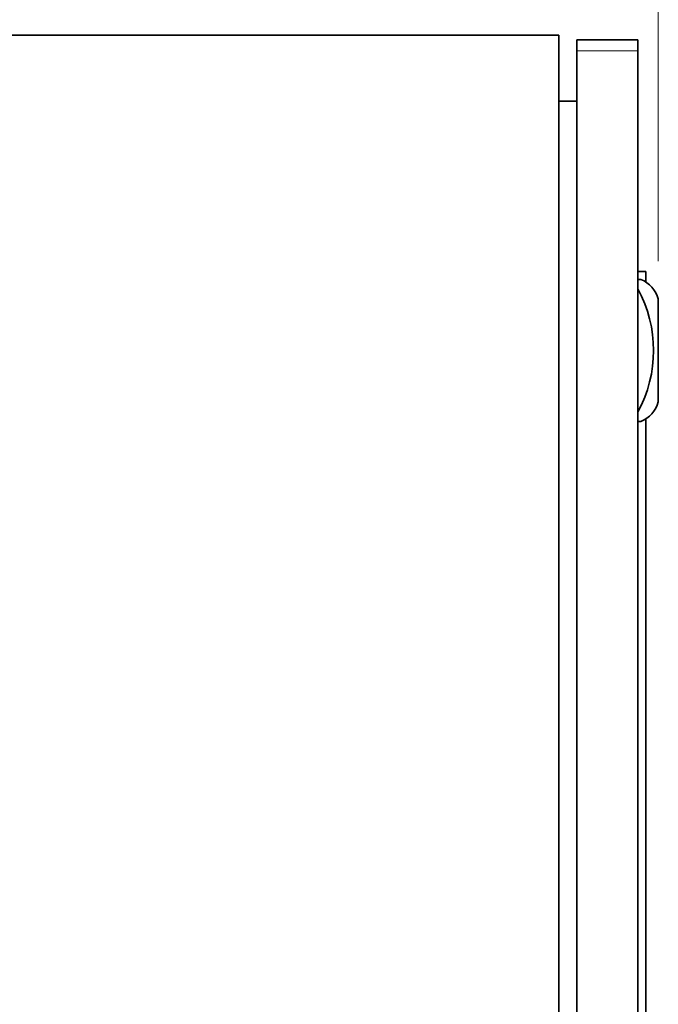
# Model space of a CAD drawing. Header units: millimetres. Extents: x 0 to 7128, y 0 to 5040.
# Tile 170 of 215: x 5129 to 5332, y 2190 to 2502. Entities that reach past the tile are written whole.
import ezdxf

# ---------------------------------------------------------------- set-up
doc = ezdxf.new("R2010")
doc.units = ezdxf.units.MM
doc.header["$LTSCALE"] = 12
doc.layers.add('Quote(ISO)', color=7, linetype='Continuous', lineweight=25, true_color=0x80ff00)
doc.layers.add('Spigoli tangenti visibili(ISO)', color=7, linetype='Continuous', lineweight=15, true_color=0x00803f)
doc.layers.add('Spigoli visibili(ISO)', color=7, linetype='Continuous', lineweight=35)
doc.styles.add('Corrente-BSI', font='arial.ttf')
doc.dimstyles.new('DEFAULT-ISO', dxfattribs={"dimscale": 12, "dimtxt": 3.5, "dimasz": 2.5, "dimexe": 1, "dimexo": 1, "dimgap": 0.762, "dimtad": 1, "dimtoh": 1, "dimrnd": 1e-08, "dimtxsty": 'Corrente-BSI', "dimcen": 0.09, "dimdle": 10, "dimclrd": 7, "dimclre": 7, "dimclrt": 7, "dimazin": 2, "dimtfac": 0.571429, "dimtmove": 0, "dimatfit": 3, "dimfxl": 1, "dimtolj": 1, "dimlwd": 5, "dimlwe": 5, "dimarcsym": 0})

# ---------------------------------------------------------------- blocks, each defined once
blk = doc.blocks.new('*D18')
at = {"layer": 'Defpoints', "color": 0, "linetype": 'Continuous', "transparency": 16777216}
for p in [(2993.82, 3368.67), (5331.82, 2413.48), (2993.82, 2192.15)]:
    blk.add_point(p, dxfattribs=at)
at = {"layer": 'Quote(ISO)', "color": 7, "linetype": 'Continuous', "lineweight": 5, "transparency": 16777216}
for p, q in [((2993.82, 2204.15), (2993.82, 3380.67)), ((5331.82, 2425.48), (5331.82, 3380.67)), ((5301.82, 3368.67), (3023.82, 3368.67))]:
    blk.add_line(p, q, dxfattribs=at)
at = {"layer": 'Quote(ISO)', "color": 7, "linetype": 'Continuous', "transparency": 16777216}
for points in [[(3023.82, 3373.67), (3023.82, 3363.67), (2993.82, 3368.67)], [(5301.82, 3373.67), (5301.82, 3363.67), (5331.82, 3368.67)]]:
    blk.add_solid(points, dxfattribs=at)
at = {"layer": 'Quote(ISO)', "color": 7, "linetype": 'Continuous', "lineweight": 9, "transparency": 16777216, "insert": (4099.7, 3420.73), "char_height": 42, "attachment_point": 1, "style": 'Corrente-BSI'}
blk.add_mtext('\\A1;2338', dxfattribs=at)

msp = doc.modelspace()

# ---------------------------------------------------------------- linework, layer by layer
at = {"layer": 'Spigoli tangenti visibili(ISO)'}
msp.add_line((5305.966, 2492.151), (5325.316, 2492.151), dxfattribs=at)
at = {"layer": 'Spigoli visibili(ISO)'}
for p, q in [((5125.316, 2497.151), (5300.316, 2497.151)), ((5300.316, 1897.151), (5300.316, 2497.151)), ((5305.966, 2492.151), (5305.966, 2495.651)), ((5305.966, 2495.651), (5325.316, 2495.651)), ((5325.316, 2492.151), (5325.316, 2495.651)), ((5305.966, 2492.151), (5305.966, 1902.151)), ((5325.316, 2492.151), (5325.316, 1902.151)), ((5300.316, 2476.151), (5305.966, 2476.151)), ((5325.316, 2422.151), (5327.816, 2422.151)), ((5327.816, 2418.876), (5327.816, 2422.151)), ((5326.317, 2419.651), (5325.316, 2419.651)), ((5331.816, 2380.82), (5331.816, 2413.482)), ((5327.816, 2375.426), (5327.816, 2018.876)), ((5325.316, 2374.651), (5326.317, 2374.651))]:
    msp.add_line(p, q, dxfattribs=at)
for centre, radius, start, end in [((5322.774, 2410.957), 9.388, 15.60386, 67.83115), ((5289.791, 2397.151), 40.525, 331.23721, 28.76279), ((5322.774, 2383.345), 9.388, 292.16885, 344.39614)]:
    msp.add_arc(centre, radius, start, end, dxfattribs=at)

# ---------------------------------------------------------------- dimensions: what is measured, and where the dimension line sits
at = {"layer": 'Quote(ISO)', "color": 7, "linetype": 'Continuous', "lineweight": 9}
dim = msp.add_linear_dim(base=(2993.816, 3368.672), p1=(5331.816, 2413.482), p2=(2993.816, 2192.151), dimstyle='DEFAULT-ISO', override={"dimtoh": 0, "dimdec": 0, "dimtdec": 0, "dimtofl": 0, "dimatfit": 1}, dxfattribs=at)
dim.commit()
dim.dimension.update_dxf_attribs({"geometry": '*D18', "text_midpoint": (4162.816, 3368.672), "dimtype": 160})

doc.saveas('drawing.dxf')
